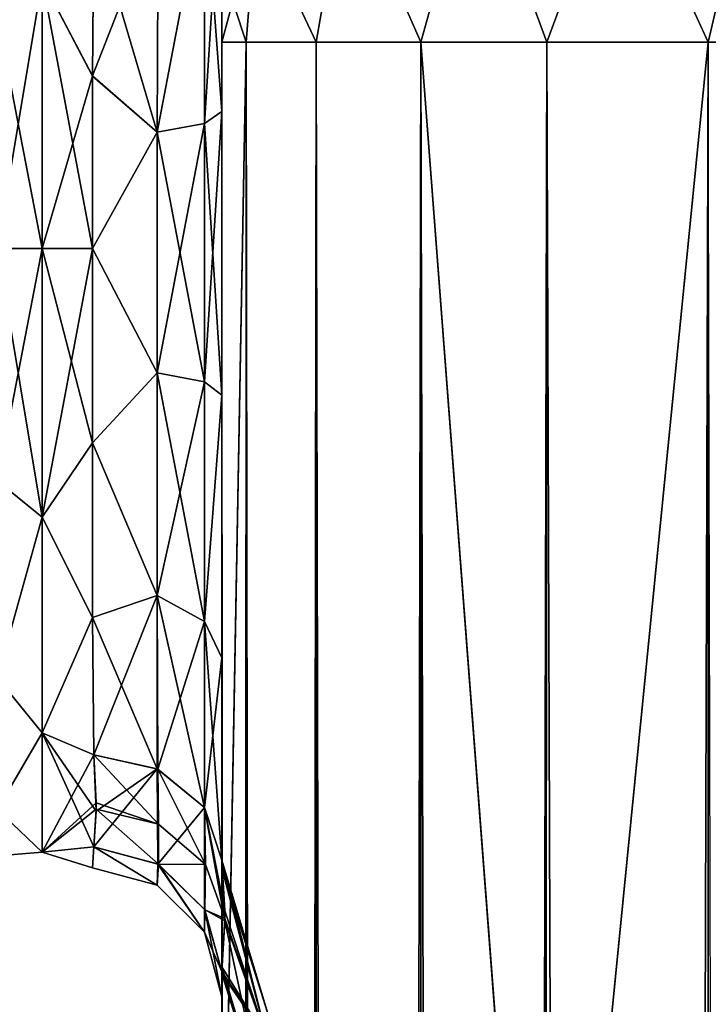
# Model space of a CAD drawing. Extents: x -23 to 470, y -2000 to 0.
# Tile 172 of 246: x 95 to 121, y -57 to -19. Entities that reach past the tile are written whole.
import ezdxf

# ---------------------------------------------------------------- set-up
doc = ezdxf.new("R2010")
doc.units = 0
doc.header["$LTSCALE"] = 68.916985
for name, color, linetype in [('101', 7, 'CONTINUOUS'), ('102', 7, 'CONTINUOUS'), ('104', 7, 'CONTINUOUS'), ('105', 7, 'CONTINUOUS'), ('110', 7, 'CONTINUOUS'), ('111', 7, 'CONTINUOUS'), ('132', 7, 'CONTINUOUS'), ('134', 7, 'CONTINUOUS'), ('139', 7, 'CONTINUOUS'), ('141', 7, 'CONTINUOUS'), ('74', 7, 'CONTINUOUS'), ('79', 7, 'CONTINUOUS'), ('80', 7, 'CONTINUOUS'), ('89', 7, 'CONTINUOUS'), ('90', 7, 'CONTINUOUS'), ('91', 7, 'CONTINUOUS'), ('92', 7, 'CONTINUOUS'), ('94', 7, 'CONTINUOUS'), ('95', 7, 'CONTINUOUS'), ('98', 7, 'CONTINUOUS')]:
    doc.layers.add(name, color=color, linetype=linetype)

msp = doc.modelspace()

# ---------------------------------------------------------------- linework, layer by layer
at = {"layer": '101', "linetype": 'CONTINUOUS'}
for points in [[(102.45, -51.872, 66.083), (102.45, -51.871, 56.92), (104.225, -57.6, 61.5), (102.45, -51.872, 66.083)], [(102.45, -51.871, 56.92), (102.45, -55.84, 48.698), (104.225, -58.685, 56.047), (102.45, -51.871, 56.92)], [(104.225, -57.6, 61.5), (102.45, -51.871, 56.92), (104.225, -58.685, 56.047), (104.225, -57.6, 61.5)], [(102.45, -55.841, 74.304), (102.45, -51.872, 66.083), (104.225, -58.685, 66.953), (102.45, -55.841, 74.304)], [(104.225, -58.685, 66.953), (102.45, -51.872, 66.083), (104.225, -57.6, 61.5), (104.225, -58.685, 66.953)], [(102.45, -55.84, 48.698), (102.45, -63.02, 43.008), (104.225, -61.774, 51.424), (102.45, -55.84, 48.698)], [(104.225, -58.685, 56.047), (102.45, -55.84, 48.698), (104.225, -61.774, 51.424), (104.225, -58.685, 56.047)], [(102.45, -63.021, 79.993), (102.45, -55.841, 74.304), (104.225, -61.774, 71.576), (102.45, -63.021, 79.993)], [(104.225, -61.774, 71.576), (102.45, -55.841, 74.304), (104.225, -58.685, 66.953), (104.225, -61.774, 71.576)]]:
    msp.add_3dface(points, dxfattribs=at)
at = {"layer": '102', "linetype": 'CONTINUOUS'}
for points in [[(102.45, -12.5, -24.51), (102.45, -22.687, -28.505), (101.793, -13.825, -22.416), (102.45, -12.5, -24.51)], [(101.793, -13.825, -22.416), (101.781, -23.159, -26.055), (99.947, -23.494, -24.253), (101.793, -13.825, -22.416)], [(99.985, -14.803, -20.868), (101.793, -13.825, -22.416), (99.947, -23.494, -24.253), (99.985, -14.803, -20.868)], [(101.793, -13.825, -22.416), (102.45, -22.687, -28.505), (101.781, -23.159, -26.055), (101.793, -13.825, -22.416)], [(97.5, -15.179, -20.289), (99.985, -14.803, -20.868), (99.947, -23.494, -24.253), (97.5, -15.179, -20.289)], [(97.447, -21.322, -23.052), (97.5, -15.179, -20.289), (99.947, -23.494, -24.253), (97.447, -21.322, -23.052)], [(97.45, -28, -24), (97.447, -21.322, -23.052), (99.947, -23.494, -24.253), (97.45, -28, -24)], [(102.45, -22.687, -28.505), (102.45, -33.687, -28.431), (101.781, -23.159, -26.055), (102.45, -22.687, -28.505)], [(101.781, -23.159, -26.055), (101.781, -33.173, -25.991), (99.947, -23.494, -24.253), (101.781, -23.159, -26.055)], [(101.781, -23.159, -26.055), (102.45, -33.687, -28.431), (101.781, -33.173, -25.991), (101.781, -23.159, -26.055)], [(97.45, -28, -24), (99.947, -23.494, -24.253), (99.947, -32.816, -24.194), (97.45, -28, -24)], [(99.947, -23.494, -24.253), (101.781, -33.173, -25.991), (99.947, -32.816, -24.194), (99.947, -23.494, -24.253)], [(97.45, -35.529, -22.789), (97.45, -28, -24), (99.947, -32.816, -24.194), (97.45, -35.529, -22.789)], [(97.45, -35.529, -22.789), (99.947, -32.816, -24.194), (99.947, -41.45, -20.679), (97.45, -35.529, -22.789)], [(101.781, -33.173, -25.991), (101.781, -42.449, -22.215), (99.947, -32.816, -24.194), (101.781, -33.173, -25.991)], [(99.947, -32.816, -24.194), (101.781, -42.449, -22.215), (99.947, -41.45, -20.679), (99.947, -32.816, -24.194)], [(101.781, -33.173, -25.991), (102.45, -33.687, -28.431), (101.781, -42.449, -22.215), (101.781, -33.173, -25.991)], [(102.45, -33.687, -28.431), (102.45, -43.869, -24.267), (101.781, -42.449, -22.215), (102.45, -33.687, -28.431)], [(97.45, -42.297, -19.277), (97.45, -35.529, -22.789), (99.947, -41.45, -20.679), (97.45, -42.297, -19.277)], [(97.45, -42.297, -19.277), (99.947, -41.45, -20.679), (99.947, -48.163, -14.211), (97.45, -42.297, -19.277)], [(101.781, -42.449, -22.215), (101.781, -49.661, -15.267), (99.947, -41.45, -20.679), (101.781, -42.449, -22.215)], [(99.947, -41.45, -20.679), (101.781, -49.661, -15.267), (99.947, -48.163, -14.211), (99.947, -41.45, -20.679)], [(97.5, -47.617, -13.826), (97.45, -42.297, -19.277), (99.947, -48.163, -14.211), (97.5, -47.617, -13.826)], [(102.45, -43.869, -24.267), (102.45, -51.703, -16.708), (101.781, -42.449, -22.215), (102.45, -43.869, -24.267)], [(101.781, -42.449, -22.215), (102.45, -51.703, -16.708), (101.781, -49.661, -15.267), (101.781, -42.449, -22.215)]]:
    msp.add_3dface(points, dxfattribs=at)
at = {"layer": '104', "linetype": 'CONTINUOUS'}
for points in [[(102.45, -22.687, 28.505), (102.45, -12.5, 24.51), (101.781, -23.159, 26.055), (102.45, -22.687, 28.505)], [(102.45, -12.5, 24.51), (101.793, -13.825, 22.415), (101.781, -23.159, 26.055), (102.45, -12.5, 24.51)], [(101.793, -13.825, 22.415), (99.985, -14.803, 20.868), (99.947, -23.493, 24.253), (101.793, -13.825, 22.415)], [(101.781, -23.159, 26.055), (101.793, -13.825, 22.415), (99.947, -23.493, 24.253), (101.781, -23.159, 26.055)], [(97.499, -15.223, 20.316), (97.447, -21.313, 23.05), (99.985, -14.803, 20.868), (97.499, -15.223, 20.316)], [(99.985, -14.803, 20.868), (97.447, -21.313, 23.05), (99.947, -23.493, 24.253), (99.985, -14.803, 20.868)], [(97.447, -21.313, 23.05), (97.45, -28, 24), (99.947, -23.493, 24.253), (97.447, -21.313, 23.05)], [(102.45, -33.687, 28.431), (102.45, -22.687, 28.505), (101.781, -33.173, 25.991), (102.45, -33.687, 28.431)], [(101.781, -33.173, 25.991), (102.45, -22.687, 28.505), (101.781, -23.159, 26.055), (101.781, -33.173, 25.991)], [(101.781, -33.173, 25.991), (101.781, -23.159, 26.055), (99.947, -32.815, 24.194), (101.781, -33.173, 25.991)], [(99.947, -32.815, 24.194), (101.781, -23.159, 26.055), (99.947, -23.493, 24.253), (99.947, -32.815, 24.194)], [(97.45, -28, 24), (99.947, -32.815, 24.194), (99.947, -23.493, 24.253), (97.45, -28, 24)], [(97.45, -28, 24), (97.45, -35.529, 22.789), (99.947, -32.815, 24.194), (97.45, -28, 24)], [(97.45, -35.529, 22.789), (99.947, -41.45, 20.679), (99.947, -32.815, 24.194), (97.45, -35.529, 22.789)], [(99.947, -41.45, 20.679), (101.781, -33.173, 25.991), (99.947, -32.815, 24.194), (99.947, -41.45, 20.679)], [(101.781, -42.449, 22.215), (101.781, -33.173, 25.991), (99.947, -41.45, 20.679), (101.781, -42.449, 22.215)], [(101.781, -42.449, 22.215), (102.45, -33.687, 28.431), (101.781, -33.173, 25.991), (101.781, -42.449, 22.215)], [(102.45, -43.868, 24.267), (102.45, -33.687, 28.431), (101.781, -42.449, 22.215), (102.45, -43.868, 24.267)], [(97.45, -35.529, 22.789), (97.45, -42.297, 19.277), (99.947, -41.45, 20.679), (97.45, -35.529, 22.789)], [(97.45, -42.297, 19.277), (97.5, -47.617, 13.826), (99.947, -41.45, 20.679), (97.45, -42.297, 19.277)], [(97.5, -47.617, 13.826), (99.979, -48.178, 14.222), (99.947, -41.45, 20.679), (97.5, -47.617, 13.826)], [(99.979, -48.178, 14.222), (101.781, -42.449, 22.215), (99.947, -41.45, 20.679), (99.979, -48.178, 14.222)], [(101.781, -49.661, 15.267), (101.781, -42.449, 22.215), (99.979, -48.178, 14.222), (101.781, -49.661, 15.267)], [(101.781, -49.661, 15.267), (102.45, -43.868, 24.267), (101.781, -42.449, 22.215), (101.781, -49.661, 15.267)], [(102.45, -51.703, 16.708), (102.45, -43.868, 24.267), (101.781, -49.661, 15.267), (102.45, -51.703, 16.708)]]:
    msp.add_3dface(points, dxfattribs=at)
at = {"layer": '105', "linetype": 'CONTINUOUS'}
for points in [[(97.5, -51.189, 6.186), (97.444, -52, 0), (99.946, -52.668, 0), (97.5, -51.189, 6.186)], [(97.444, -52, 0), (97.5, -51.189, -6.186), (99.946, -52.668, 0), (97.444, -52, 0)], [(97.5, -51.189, 6.186), (99.946, -52.668, 0), (99.996, -51.862, 6.365), (97.5, -51.189, 6.186)], [(97.5, -51.189, -6.186), (99.979, -51.853, -6.363), (99.946, -52.668, 0), (97.5, -51.189, -6.186)], [(99.946, -52.668, 0), (99.979, -51.853, -6.363), (101.779, -54.498, 0), (99.946, -52.668, 0)], [(99.946, -52.668, 0), (101.779, -54.498, 0), (99.996, -51.862, 6.365), (99.946, -52.668, 0)], [(99.979, -51.853, -6.363), (101.788, -53.619, -6.834), (101.779, -54.498, 0), (99.979, -51.853, -6.363)], [(99.996, -51.862, 6.365), (101.779, -54.498, 0), (101.796, -53.632, 6.837), (99.996, -51.862, 6.365)], [(101.788, -53.619, -6.834), (102.45, -56.02, -7.474), (101.779, -54.498, 0), (101.788, -53.619, -6.834)], [(101.779, -54.498, 0), (102.45, -57.001, 0), (101.796, -53.632, 6.837), (101.779, -54.498, 0)], [(102.45, -57.001, 0), (102.45, -56.02, 7.473), (101.796, -53.632, 6.837), (102.45, -57.001, 0)], [(102.45, -56.02, -7.474), (102.45, -57.001, 0), (101.779, -54.498, 0), (102.45, -56.02, -7.474)]]:
    msp.add_3dface(points, dxfattribs=at)
at = {"layer": '110', "linetype": 'CONTINUOUS'}
for points in [[(95.5, -28, 24), (95.5, -17.587, 21.623), (93.75, -28, 23.531), (95.5, -28, 24)], [(95.5, -17.587, 21.623), (93.75, -18.995, 21.74), (93.75, -28, 23.531), (95.5, -17.587, 21.623)], [(95.5, -17.587, -21.623), (95.5, -28, -24), (93.75, -18.995, -21.74), (95.5, -17.587, -21.623)], [(95.5, -28, -24), (93.75, -28, -23.531), (93.75, -18.995, -21.74), (95.5, -28, -24)]]:
    msp.add_3dface(points, dxfattribs=at)
at = {"layer": '111', "linetype": 'CONTINUOUS'}
for points in [[(95.5, -38.413, 21.623), (95.5, -28, 24), (93.75, -37.005, 21.74), (95.5, -38.413, 21.623)], [(95.5, -28, 24), (93.75, -28, 23.531), (93.75, -37.005, 21.74), (95.5, -28, 24)], [(95.5, -28, -24), (95.5, -38.413, -21.623), (93.75, -28, -23.531), (95.5, -28, -24)], [(93.75, -28, -23.531), (95.5, -38.413, -21.623), (93.75, -37.005, -21.74), (93.75, -28, -23.531)], [(95.5, -38.413, -21.623), (93.75, -44.639, -16.639), (93.75, -37.005, -21.74), (95.5, -38.413, -21.623)], [(95.5, -38.413, 21.623), (93.75, -37.005, 21.74), (93.75, -44.639, 16.639), (95.5, -38.413, 21.623)], [(95.5, -38.413, -21.623), (95.5, -46.764, -14.964), (93.75, -44.639, -16.639), (95.5, -38.413, -21.623)], [(95.5, -46.764, 14.964), (95.5, -38.413, 21.623), (93.75, -44.639, 16.639), (95.5, -46.764, 14.964)], [(95.5, -46.764, -14.964), (93.75, -49.74, -9.005), (93.75, -44.639, -16.639), (95.5, -46.764, -14.964)], [(95.5, -46.764, 14.964), (93.75, -44.639, 16.639), (93.75, -49.74, 9.005), (95.5, -46.764, 14.964)], [(95.5, -46.764, -14.964), (95.5, -51.398, -5.341), (93.75, -49.74, -9.005), (95.5, -46.764, -14.964)], [(95.5, -51.398, 5.341), (95.5, -46.764, 14.964), (93.75, -49.74, 9.005), (95.5, -51.398, 5.341)], [(95.5, -51.398, -5.341), (93.75, -51.531, 0), (93.75, -49.74, -9.005), (95.5, -51.398, -5.341)], [(95.5, -51.398, 5.341), (93.75, -49.74, 9.005), (93.75, -51.531, 0), (95.5, -51.398, 5.341)], [(95.5, -51.398, -5.341), (95.5, -51.398, 5.341), (93.75, -51.531, 0), (95.5, -51.398, -5.341)]]:
    msp.add_3dface(points, dxfattribs=at)
at = {"layer": '132', "linetype": 'CONTINUOUS'}
for points in [[(102.45, -51.703, -16.708), (102.45, -52.012, -25.654), (104.225, -57.6, -20.5), (102.45, -51.703, -16.708)], [(102.574, -54.06, -11.992), (102.45, -51.703, -16.708), (104.225, -58.685, -15.047), (102.574, -54.06, -11.992)], [(104.225, -58.685, -15.047), (102.45, -51.703, -16.708), (104.225, -57.6, -20.5), (104.225, -58.685, -15.047)], [(102.45, -52.012, -25.654), (102.45, -56.095, -33.616), (104.225, -58.685, -25.953), (102.45, -52.012, -25.654)], [(104.225, -57.6, -20.5), (102.45, -52.012, -25.654), (104.225, -58.685, -25.953), (104.225, -57.6, -20.5)], [(102.45, -56.02, -7.474), (102.574, -54.06, -11.992), (104.225, -61.774, -10.424), (102.45, -56.02, -7.474)], [(104.225, -61.774, -10.424), (102.574, -54.06, -11.992), (104.225, -58.685, -15.047), (104.225, -61.774, -10.424)], [(102.45, -63.137, -1.951), (102.45, -56.02, -7.474), (104.225, -61.774, -10.424), (102.45, -63.137, -1.951)], [(102.45, -56.095, -33.616), (102.45, -63.189, -39.074), (104.225, -61.774, -30.576), (102.45, -56.095, -33.616)], [(104.225, -58.685, -25.953), (102.45, -56.095, -33.616), (104.225, -61.774, -30.576), (104.225, -58.685, -25.953)]]:
    msp.add_3dface(points, dxfattribs=at)
at = {"layer": '134', "linetype": 'CONTINUOUS'}
for points in [[(97.584, -49.801, -10.036), (97.5, -47.617, -13.826), (99.947, -48.163, -14.211), (97.584, -49.801, -10.036)], [(97.5, -51.189, -6.186), (97.584, -49.801, -10.036), (99.947, -48.163, -14.211), (97.5, -51.189, -6.186)], [(97.5, -51.189, -6.186), (99.947, -48.163, -14.211), (99.979, -51.853, -6.363), (97.5, -51.189, -6.186)], [(99.947, -48.163, -14.211), (101.781, -49.661, -15.267), (99.979, -51.853, -6.363), (99.947, -48.163, -14.211)], [(101.781, -49.661, -15.267), (101.788, -53.619, -6.834), (99.979, -51.853, -6.363), (101.781, -49.661, -15.267)], [(102.45, -51.703, -16.708), (102.574, -54.06, -11.992), (101.781, -49.661, -15.267), (102.45, -51.703, -16.708)], [(101.781, -49.661, -15.267), (102.574, -54.06, -11.992), (101.788, -53.619, -6.834), (101.781, -49.661, -15.267)], [(102.574, -54.06, -11.992), (102.45, -56.02, -7.474), (101.788, -53.619, -6.834), (102.574, -54.06, -11.992)]]:
    msp.add_3dface(points, dxfattribs=at)
at = {"layer": '139', "linetype": 'CONTINUOUS'}
for points in [[(102.45, -52.011, 25.651), (102.45, -51.703, 16.708), (104.225, -57.6, 20.5), (102.45, -52.011, 25.651)], [(102.45, -51.703, 16.708), (102.573, -53.671, 12.821), (104.225, -58.685, 15.047), (102.45, -51.703, 16.708)], [(104.225, -57.6, 20.5), (102.45, -51.703, 16.708), (104.225, -58.685, 15.047), (104.225, -57.6, 20.5)], [(102.45, -56.094, 33.615), (102.45, -52.011, 25.651), (104.225, -58.685, 25.953), (102.45, -56.094, 33.615)], [(104.225, -58.685, 25.953), (102.45, -52.011, 25.651), (104.225, -57.6, 20.5), (104.225, -58.685, 25.953)], [(102.573, -53.671, 12.821), (102.574, -53.964, 12.196), (104.225, -58.685, 15.047), (102.573, -53.671, 12.821)], [(102.574, -53.964, 12.196), (102.45, -56.02, 7.473), (104.225, -58.685, 15.047), (102.574, -53.964, 12.196)], [(102.45, -56.02, 7.473), (102.45, -63.14, 1.949), (104.225, -61.774, 10.424), (102.45, -56.02, 7.473)], [(104.225, -58.685, 15.047), (102.45, -56.02, 7.473), (104.225, -61.774, 10.424), (104.225, -58.685, 15.047)], [(102.45, -63.189, 39.074), (102.45, -56.094, 33.615), (104.225, -61.774, 30.576), (102.45, -63.189, 39.074)], [(104.225, -61.774, 30.576), (102.45, -56.094, 33.615), (104.225, -58.685, 25.953), (104.225, -61.774, 30.576)]]:
    msp.add_3dface(points, dxfattribs=at)
at = {"layer": '141', "linetype": 'CONTINUOUS'}
for points in [[(97.5, -47.617, 13.826), (97.583, -49.478, 10.709), (100.006, -50.308, 10.43), (97.5, -47.617, 13.826)], [(99.979, -48.178, 14.222), (97.5, -47.617, 13.826), (100.006, -50.308, 10.43), (99.979, -48.178, 14.222)], [(101.781, -49.661, 15.267), (99.979, -48.178, 14.222), (101.822, -51.868, 11.159), (101.781, -49.661, 15.267)], [(101.822, -51.868, 11.159), (99.979, -48.178, 14.222), (100.006, -50.308, 10.43), (101.822, -51.868, 11.159)], [(97.583, -49.478, 10.709), (97.584, -49.723, 10.203), (100.006, -50.308, 10.43), (97.583, -49.478, 10.709)], [(97.584, -49.723, 10.203), (97.5, -51.189, 6.186), (99.996, -51.862, 6.365), (97.584, -49.723, 10.203)], [(97.584, -49.723, 10.203), (99.996, -51.862, 6.365), (100.006, -50.308, 10.43), (97.584, -49.723, 10.203)], [(102.573, -53.671, 12.821), (102.45, -51.703, 16.708), (101.781, -49.661, 15.267), (102.573, -53.671, 12.821)], [(102.574, -53.964, 12.196), (102.573, -53.671, 12.821), (101.781, -49.661, 15.267), (102.574, -53.964, 12.196)], [(102.574, -53.964, 12.196), (101.781, -49.661, 15.267), (101.822, -51.868, 11.159), (102.574, -53.964, 12.196)], [(99.996, -51.862, 6.365), (101.822, -51.868, 11.159), (100.006, -50.308, 10.43), (99.996, -51.862, 6.365)], [(99.996, -51.862, 6.365), (101.796, -53.632, 6.837), (101.822, -51.868, 11.159), (99.996, -51.862, 6.365)], [(101.796, -53.632, 6.837), (102.574, -53.964, 12.196), (101.822, -51.868, 11.159), (101.796, -53.632, 6.837)], [(102.45, -56.02, 7.473), (102.574, -53.964, 12.196), (101.796, -53.632, 6.837), (102.45, -56.02, 7.473)]]:
    msp.add_3dface(points, dxfattribs=at)
at = {"layer": '74', "linetype": 'CONTINUOUS'}
for points in [[(102.45, -12.5, 74.5), (102.45, -12.5, 24.51), (102.45, -55.841, 74.304), (102.45, -12.5, 74.5)], [(102.45, -55.841, 74.304), (102.45, -12.5, 24.51), (102.45, -51.872, 66.083), (102.45, -55.841, 74.304)], [(102.45, -51.872, 66.083), (102.45, -12.5, 24.51), (102.45, -51.871, 56.92), (102.45, -51.872, 66.083)], [(102.45, -51.871, 56.92), (102.45, -12.5, 24.51), (102.45, -55.84, 48.698), (102.45, -51.871, 56.92)], [(102.45, -55.84, 48.698), (102.45, -12.5, 24.51), (102.45, -22.687, 28.505), (102.45, -55.84, 48.698)], [(102.45, -13.067, 77.36), (102.45, -12.5, 74.5), (102.45, -63.021, 79.993), (102.45, -13.067, 77.36)], [(102.45, -63.021, 79.993), (102.45, -12.5, 74.5), (102.45, -55.841, 74.304), (102.45, -63.021, 79.993)], [(102.45, -63.189, -39.074), (102.45, -56.095, -33.616), (102.45, -12.5, -74.5), (102.45, -63.189, -39.074)], [(102.45, -12.5, -74.5), (102.45, -56.095, -33.616), (102.45, -22.687, -28.505), (102.45, -12.5, -74.5)], [(102.45, -63.021, -43.007), (102.45, -63.189, -39.074), (102.45, -12.5, -74.5), (102.45, -63.021, -43.007)], [(102.45, -55.841, -48.696), (102.45, -63.021, -43.007), (102.45, -12.5, -74.5), (102.45, -55.841, -48.696)], [(102.45, -51.872, -56.917), (102.45, -55.841, -48.696), (102.45, -12.5, -74.5), (102.45, -51.872, -56.917)], [(102.45, -51.871, -66.08), (102.45, -51.872, -56.917), (102.45, -12.5, -74.5), (102.45, -51.871, -66.08)], [(102.45, -55.84, -74.302), (102.45, -51.871, -66.08), (102.45, -12.5, -74.5), (102.45, -55.84, -74.302)], [(102.45, -13.067, -77.36), (102.45, -55.84, -74.302), (102.45, -12.5, -74.5), (102.45, -13.067, -77.36)], [(102.45, -12.5, -24.51), (102.45, -12.5, -74.5), (102.45, -22.687, -28.505), (102.45, -12.5, -24.51)], [(102.45, -13.5, 78.234), (102.45, -13.067, 77.36), (102.45, -63.021, 79.993), (102.45, -13.5, 78.234)], [(102.45, -13.5, -78.234), (102.45, -55.84, -74.302), (102.45, -13.067, -77.36), (102.45, -13.5, -78.234)], [(102.45, -14.695, 79.801), (102.45, -13.5, 78.234), (102.45, -63.021, 79.993), (102.45, -14.695, 79.801)], [(102.45, -14.695, -79.801), (102.45, -55.84, -74.302), (102.45, -13.5, -78.234), (102.45, -14.695, -79.801)], [(102.45, -16.266, 81), (102.45, -14.695, 79.801), (102.45, -63.021, 79.993), (102.45, -16.266, 81)], [(102.45, -63.02, -79.992), (102.45, -55.84, -74.302), (102.45, -14.695, -79.801), (102.45, -63.02, -79.992)], [(102.45, -16.266, -81), (102.45, -63.02, -79.992), (102.45, -14.695, -79.801), (102.45, -16.266, -81)], [(102.45, -17.135, 81.431), (102.45, -16.266, 81), (102.45, -71.85, 82), (102.45, -17.135, 81.431)], [(102.45, -71.85, 82), (102.45, -16.266, 81), (102.45, -63.021, 79.993), (102.45, -71.85, 82)], [(102.45, -17.135, -81.431), (102.45, -63.02, -79.992), (102.45, -16.266, -81), (102.45, -17.135, -81.431)], [(102.45, -20, 82), (102.45, -17.135, 81.431), (102.45, -71.85, 82), (102.45, -20, 82)], [(102.45, -20, -82), (102.45, -63.02, -79.992), (102.45, -17.135, -81.431), (102.45, -20, -82)], [(102.45, -71.85, -82), (102.45, -63.02, -79.992), (102.45, -20, -82), (102.45, -71.85, -82)], [(102.45, -63.02, 43.008), (102.45, -55.84, 48.698), (102.45, -22.687, 28.505), (102.45, -63.02, 43.008)], [(102.45, -63.189, 39.074), (102.45, -63.02, 43.008), (102.45, -22.687, 28.505), (102.45, -63.189, 39.074)], [(102.45, -56.094, 33.615), (102.45, -63.189, 39.074), (102.45, -22.687, 28.505), (102.45, -56.094, 33.615)], [(102.45, -33.687, 28.431), (102.45, -56.094, 33.615), (102.45, -22.687, 28.505), (102.45, -33.687, 28.431)], [(102.45, -22.687, -28.505), (102.45, -56.095, -33.616), (102.45, -33.687, -28.431), (102.45, -22.687, -28.505)], [(102.45, -52.011, 25.651), (102.45, -56.094, 33.615), (102.45, -33.687, 28.431), (102.45, -52.011, 25.651)], [(102.45, -43.868, 24.267), (102.45, -52.011, 25.651), (102.45, -33.687, 28.431), (102.45, -43.868, 24.267)], [(102.45, -56.095, -33.616), (102.45, -52.012, -25.654), (102.45, -33.687, -28.431), (102.45, -56.095, -33.616)], [(102.45, -33.687, -28.431), (102.45, -52.012, -25.654), (102.45, -43.869, -24.267), (102.45, -33.687, -28.431)], [(102.45, -51.703, 16.708), (102.45, -52.011, 25.651), (102.45, -43.868, 24.267), (102.45, -51.703, 16.708)], [(102.45, -52.012, -25.654), (102.45, -51.703, -16.708), (102.45, -43.869, -24.267), (102.45, -52.012, -25.654)], [(102.45, -57.001, 0), (102.45, -56.02, -7.474), (102.45, -63.137, -1.951), (102.45, -57.001, 0)], [(102.45, -56.02, 7.473), (102.45, -57.001, 0), (102.45, -63.14, 1.949), (102.45, -56.02, 7.473)], [(102.45, -63.14, 1.949), (102.45, -57.001, 0), (102.45, -71.85), (102.45, -63.14, 1.949)], [(102.45, -71.85), (102.45, -57.001, 0), (102.45, -63.137, -1.951), (102.45, -71.85)]]:
    msp.add_3dface(points, dxfattribs=at)
at = {"layer": '79', "linetype": 'CONTINUOUS'}
for points in [[(97.447, -21.322, -23.052), (95.5, -17.587, -21.623), (97.5, -15.179, -20.289), (97.447, -21.322, -23.052)], [(97.499, -15.223, 20.316), (95.5, -17.587, 21.623), (97.447, -21.313, 23.05), (97.499, -15.223, 20.316)], [(95.5, -17.587, 21.623), (95.5, -28, 24), (97.447, -21.313, 23.05), (95.5, -17.587, 21.623)], [(95.5, -28, -24), (95.5, -17.587, -21.623), (97.45, -28, -24), (95.5, -28, -24)], [(97.45, -28, -24), (95.5, -17.587, -21.623), (97.447, -21.322, -23.052), (97.45, -28, -24)], [(97.447, -21.313, 23.05), (95.5, -28, 24), (97.45, -28, 24), (97.447, -21.313, 23.05)]]:
    msp.add_3dface(points, dxfattribs=at)
at = {"layer": '80', "linetype": 'CONTINUOUS'}
for points in [[(97.45, -28, 24), (95.5, -28, 24), (95.5, -38.413, 21.623), (97.45, -28, 24)], [(95.5, -28, -24), (97.45, -28, -24), (97.45, -35.529, -22.789), (95.5, -28, -24)], [(95.5, -38.413, -21.623), (95.5, -28, -24), (97.45, -35.529, -22.789), (95.5, -38.413, -21.623)], [(97.45, -28, 24), (95.5, -38.413, 21.623), (97.45, -35.529, 22.789), (97.45, -28, 24)], [(97.45, -42.297, -19.277), (95.5, -38.413, -21.623), (97.45, -35.529, -22.789), (97.45, -42.297, -19.277)], [(97.45, -35.529, 22.789), (95.5, -38.413, 21.623), (97.45, -42.297, 19.277), (97.45, -35.529, 22.789)], [(95.5, -46.764, -14.964), (95.5, -38.413, -21.623), (97.45, -42.297, -19.277), (95.5, -46.764, -14.964)], [(95.5, -38.413, 21.623), (95.5, -46.764, 14.964), (97.45, -42.297, 19.277), (95.5, -38.413, 21.623)], [(97.5, -47.617, -13.826), (95.5, -46.764, -14.964), (97.45, -42.297, -19.277), (97.5, -47.617, -13.826)], [(97.45, -42.297, 19.277), (95.5, -46.764, 14.964), (97.5, -47.617, 13.826), (97.45, -42.297, 19.277)], [(95.5, -51.398, -5.341), (95.5, -46.764, -14.964), (97.5, -51.189, -6.186), (95.5, -51.398, -5.341)], [(97.5, -51.189, -6.186), (95.5, -46.764, -14.964), (97.584, -49.801, -10.036), (97.5, -51.189, -6.186)], [(97.584, -49.801, -10.036), (95.5, -46.764, -14.964), (97.5, -47.617, -13.826), (97.584, -49.801, -10.036)], [(95.5, -46.764, 14.964), (95.5, -51.398, 5.341), (97.5, -47.617, 13.826), (95.5, -46.764, 14.964)], [(97.5, -47.617, 13.826), (95.5, -51.398, 5.341), (97.583, -49.478, 10.709), (97.5, -47.617, 13.826)], [(97.583, -49.478, 10.709), (95.5, -51.398, 5.341), (97.584, -49.723, 10.203), (97.583, -49.478, 10.709)], [(97.584, -49.723, 10.203), (95.5, -51.398, 5.341), (97.5, -51.189, 6.186), (97.584, -49.723, 10.203)], [(97.444, -52, 0), (95.5, -51.398, -5.341), (97.5, -51.189, -6.186), (97.444, -52, 0)], [(97.5, -51.189, 6.186), (95.5, -51.398, 5.341), (97.444, -52, 0), (97.5, -51.189, 6.186)], [(95.5, -51.398, 5.341), (95.5, -51.398, -5.341), (97.444, -52, 0), (95.5, -51.398, 5.341)]]:
    msp.add_3dface(points, dxfattribs=at)
at = {"layer": '89', "linetype": 'CONTINUOUS'}
for points in [[(102.45, -20, 82), (102.45, -71.85, 82), (103.402, -1980, 86.784), (102.45, -20, 82)], [(102.45, -20, 82), (103.402, -1980, 86.784), (103.402, -20, 86.784), (102.45, -20, 82)], [(103.402, -1980, 86.784), (106.111, -1980, 90.839), (103.402, -20, 86.784), (103.402, -1980, 86.784)], [(103.402, -20, 86.784), (106.111, -1980, 90.839), (106.111, -20, 90.839), (103.402, -20, 86.784)], [(106.111, -1980, 90.839), (110.16, -1980, 93.546), (106.111, -20, 90.839), (106.111, -1980, 90.839)], [(106.111, -20, 90.839), (110.16, -1980, 93.546), (110.16, -20, 93.546), (106.111, -20, 90.839)], [(115, -1916.55, 94.5), (115, -83.45, 94.5), (110.16, -20, 93.546), (115, -1916.55, 94.5)], [(110.16, -20, 93.546), (115, -83.45, 94.5), (115.05, -20, 94.5), (110.16, -20, 93.546)], [(115.05, -1980, 94.5), (115, -1916.55, 94.5), (110.16, -20, 93.546), (115.05, -1980, 94.5)], [(110.16, -1980, 93.546), (115.05, -1980, 94.5), (110.16, -20, 93.546), (110.16, -1980, 93.546)]]:
    msp.add_3dface(points, dxfattribs=at)
at = {"layer": '90', "linetype": 'CONTINUOUS'}
for points in [[(102.45, -71.85, -82), (102.45, -20, -82), (103.402, -20, -86.784), (102.45, -71.85, -82)], [(102.45, -1928.15, -82), (102.45, -71.85, -82), (103.402, -20, -86.784), (102.45, -1928.15, -82)], [(102.45, -1980, -82), (102.45, -1928.15, -82), (103.402, -20, -86.784), (102.45, -1980, -82)], [(103.402, -1980, -86.784), (102.45, -1980, -82), (103.402, -20, -86.784), (103.402, -1980, -86.784)], [(106.111, -1980, -90.839), (103.402, -1980, -86.784), (106.111, -20, -90.839), (106.111, -1980, -90.839)], [(106.111, -20, -90.839), (103.402, -1980, -86.784), (103.402, -20, -86.784), (106.111, -20, -90.839)], [(110.16, -1980, -93.546), (106.111, -1980, -90.839), (110.16, -20, -93.546), (110.16, -1980, -93.546)], [(110.16, -20, -93.546), (106.111, -1980, -90.839), (106.111, -20, -90.839), (110.16, -20, -93.546)], [(115, -83.45, -94.5), (110.16, -1980, -93.546), (115.05, -20, -94.5), (115, -83.45, -94.5)], [(115.05, -20, -94.5), (110.16, -1980, -93.546), (110.16, -20, -93.546), (115.05, -20, -94.5)]]:
    msp.add_3dface(points, dxfattribs=at)
at = {"layer": '91', "linetype": 'CONTINUOUS'}
for points in [[(115.05, -1980, -94.5), (115, -1916.55, -94.5), (121.3, -20, -92.825), (115.05, -1980, -94.5)], [(115, -1916.55, -94.5), (115, -83.45, -94.5), (121.3, -20, -92.825), (115, -1916.55, -94.5)], [(115, -83.45, -94.5), (115.05, -20, -94.5), (121.3, -20, -92.825), (115, -83.45, -94.5)], [(121.3, -1980, -92.825), (115.05, -1980, -94.5), (121.3, -20, -92.825), (121.3, -1980, -92.825)], [(125.875, -20, -88.25), (121.3, -1980, -92.825), (121.3, -20, -92.825), (125.875, -20, -88.25)]]:
    msp.add_3dface(points, dxfattribs=at)
at = {"layer": '92', "linetype": 'CONTINUOUS'}
for points in [[(112.268, -12.466, -92.688), (110.16, -20, -93.546), (107.256, -13.39, -90.458), (112.268, -12.466, -92.688)], [(115.05, -20, -94.5), (110.16, -20, -93.546), (112.268, -12.466, -92.688), (115.05, -20, -94.5)], [(117.832, -12.466, -92.688), (115.05, -20, -94.5), (112.268, -12.466, -92.688), (117.832, -12.466, -92.688)], [(121.3, -20, -92.825), (115.05, -20, -94.5), (117.832, -12.466, -92.688), (121.3, -20, -92.825)], [(122.844, -13.39, -90.458), (121.3, -20, -92.825), (117.832, -12.466, -92.688), (122.844, -13.39, -90.458)], [(107.256, -13.39, -90.458), (106.111, -20, -90.839), (103.788, -15.054, -86.44), (107.256, -13.39, -90.458)], [(110.16, -20, -93.546), (106.111, -20, -90.839), (107.256, -13.39, -90.458), (110.16, -20, -93.546)], [(125.875, -20, -88.25), (121.3, -20, -92.825), (122.844, -13.39, -90.458), (125.875, -20, -88.25)], [(102.45, -20, -82), (102.45, -17.135, -81.431), (103.788, -15.054, -86.44), (102.45, -20, -82)], [(103.402, -20, -86.784), (102.45, -20, -82), (103.788, -15.054, -86.44), (103.402, -20, -86.784)], [(106.111, -20, -90.839), (103.402, -20, -86.784), (103.788, -15.054, -86.44), (106.111, -20, -90.839)]]:
    msp.add_3dface(points, dxfattribs=at)
at = {"layer": '94', "linetype": 'CONTINUOUS'}
for points in [[(107.256, -13.39, 90.458), (110.16, -20, 93.546), (112.268, -12.466, 92.688), (107.256, -13.39, 90.458)], [(110.16, -20, 93.546), (115.05, -20, 94.5), (112.268, -12.466, 92.688), (110.16, -20, 93.546)], [(112.268, -12.466, 92.688), (115.05, -20, 94.5), (117.832, -12.466, 92.688), (112.268, -12.466, 92.688)], [(117.832, -12.466, 92.688), (115.05, -20, 94.5), (121.3, -20, 92.825), (117.832, -12.466, 92.688)], [(122.844, -13.39, 90.458), (117.832, -12.466, 92.688), (121.3, -20, 92.825), (122.844, -13.39, 90.458)], [(103.788, -15.054, 86.44), (106.111, -20, 90.839), (107.256, -13.39, 90.458), (103.788, -15.054, 86.44)], [(106.111, -20, 90.839), (110.16, -20, 93.546), (107.256, -13.39, 90.458), (106.111, -20, 90.839)], [(102.45, -17.135, 81.431), (103.402, -20, 86.784), (103.788, -15.054, 86.44), (102.45, -17.135, 81.431)], [(103.402, -20, 86.784), (106.111, -20, 90.839), (103.788, -15.054, 86.44), (103.402, -20, 86.784)], [(102.45, -17.135, 81.431), (102.45, -20, 82), (103.402, -20, 86.784), (102.45, -17.135, 81.431)]]:
    msp.add_3dface(points, dxfattribs=at)
at = {"layer": '95', "linetype": 'CONTINUOUS'}
for points in [[(115.05, -20, 94.5), (115, -83.45, 94.5), (121.3, -1980, 92.825), (115.05, -20, 94.5)], [(121.3, -20, 92.825), (115.05, -20, 94.5), (121.3, -1980, 92.825), (121.3, -20, 92.825)], [(125.875, -1980, 88.25), (121.3, -20, 92.825), (121.3, -1980, 92.825), (125.875, -1980, 88.25)]]:
    msp.add_3dface(points, dxfattribs=at)
at = {"layer": '98', "linetype": 'CONTINUOUS'}
for points in [[(102.45, -51.872, -56.917), (102.45, -51.871, -66.08), (104.225, -57.6, -61.5), (102.45, -51.872, -56.917)], [(102.45, -51.871, -66.08), (102.45, -55.84, -74.302), (104.225, -58.685, -66.953), (102.45, -51.871, -66.08)], [(104.225, -57.6, -61.5), (102.45, -51.871, -66.08), (104.225, -58.685, -66.953), (104.225, -57.6, -61.5)], [(102.45, -55.841, -48.696), (102.45, -51.872, -56.917), (104.225, -58.685, -56.047), (102.45, -55.841, -48.696)], [(104.225, -58.685, -56.047), (102.45, -51.872, -56.917), (104.225, -57.6, -61.5), (104.225, -58.685, -56.047)], [(102.45, -55.84, -74.302), (102.45, -63.02, -79.992), (104.225, -61.774, -71.576), (102.45, -55.84, -74.302)], [(104.225, -58.685, -66.953), (102.45, -55.84, -74.302), (104.225, -61.774, -71.576), (104.225, -58.685, -66.953)], [(102.45, -63.021, -43.007), (102.45, -55.841, -48.696), (104.225, -61.774, -51.424), (102.45, -63.021, -43.007)], [(104.225, -61.774, -51.424), (102.45, -55.841, -48.696), (104.225, -58.685, -56.047), (104.225, -61.774, -51.424)]]:
    msp.add_3dface(points, dxfattribs=at)

doc.saveas('drawing.dxf')
